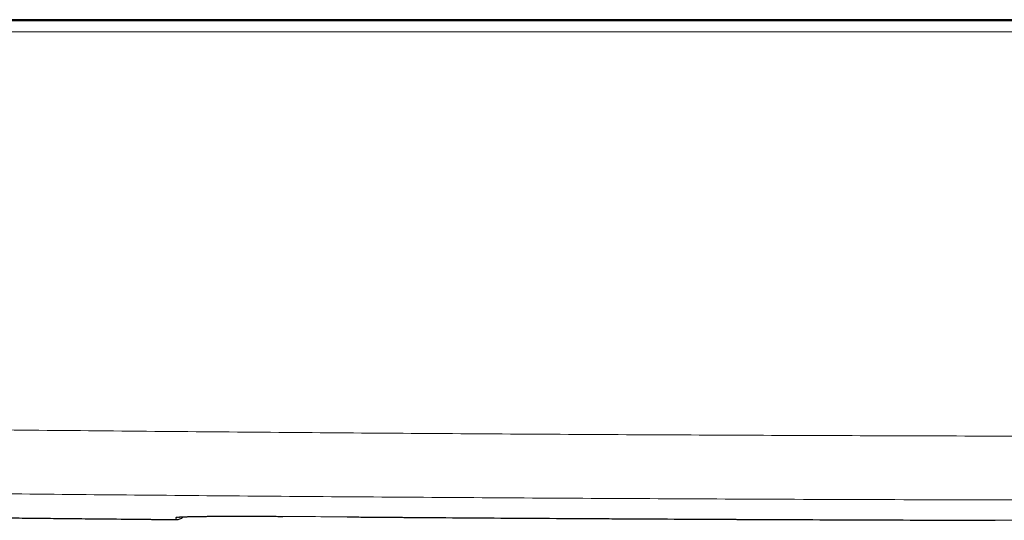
# Model space of a CAD drawing. Header units: millimetres. Extents: x 8 to 791, y 12 to 1717.
# Tile 137 of 256: x 330 to 402, y 1049 to 1086. Entities that reach past the tile are written whole.
import ezdxf

# ---------------------------------------------------------------- set-up
doc = ezdxf.new("R2010")
doc.units = ezdxf.units.MM

msp = doc.modelspace()

# ---------------------------------------------------------------- linework, layer by layer
at = {"color": 8, "linetype": 'Continuous', "lineweight": 0}
for p, q in [((341.3, 1048.987), (341.3, 1048.987)), ((349.15, 1049.221), (349.15, 1049.221))]:
    msp.add_line(p, q, dxfattribs=at)
for centre, start, end in [((341.302, 1049.943), 269.47339, 284.01213), ((341.307, 1049.787), 269.4729, 311.38056)]:
    msp.add_arc(centre, 0.8, start, end, dxfattribs=at)
at = {"color": 7, "linetype": 'Continuous', "lineweight": 30}
msp.add_arc((341.307, 1049.787), 0.8, 269.47003, 311.40929, dxfattribs=at)
at = {"color": 8, "linetype": 'Continuous', "lineweight": 0}
for points, knots in [([(424.15, 1085.635), (421.241, 1085.635), (415.425, 1085.635), (407.476, 1085.635), (400.301, 1085.635), (393.901, 1085.635), (387.502, 1085.635), (381.102, 1085.635), (374.702, 1085.635), (368.303, 1085.635), (361.903, 1085.635), (355.504, 1085.635), (349.252, 1085.635), (343.147, 1085.635), (337.188, 1085.635), (331.23, 1085.635), (327.258, 1085.635), (325.272, 1085.635)], [0, 0, 0, 0, 0.0882231, 0.1764467, 0.2411671, 0.3058876, 0.3706086, 0.4353298, 0.5000502, 0.5647712, 0.6294924, 0.6942128, 0.7589333, 0.8191996, 0.8794661, 0.939733, 1, 1, 1, 1]), ([(325.257, 1084.84), (327.243, 1084.84), (331.216, 1084.84), (337.175, 1084.84), (343.134, 1084.84), (349.24, 1084.84), (355.494, 1084.84), (361.894, 1084.84), (368.294, 1084.84), (374.695, 1084.84), (381.095, 1084.84), (387.496, 1084.84), (393.897, 1084.84), (400.298, 1084.84), (407.473, 1084.84), (415.424, 1084.84), (421.241, 1084.84), (424.15, 1084.84)], [0, 0, 0, 0, 0.060266, 0.120533, 0.1808, 0.241067, 0.305787, 0.370508, 0.435229, 0.49995, 0.56467, 0.629391, 0.694111, 0.758832, 0.823553, 0.911776, 1, 1, 1, 1]), ([(326.351, 1055.601), (329.597, 1055.568), (336.087, 1055.503), (345.824, 1055.419), (355.561, 1055.343), (365.298, 1055.278), (374.948, 1055.223), (384.509, 1055.178), (393.982, 1055.143), (403.455, 1055.118), (412.928, 1055.102), (422.873, 1055.095), (433.29, 1055.099), (444.18, 1055.116), (455.069, 1055.145), (465.514, 1055.185), (475.513, 1055.234), (485.068, 1055.291), (494.622, 1055.357), (503.954, 1055.431), (513.062, 1055.512), (518.986, 1055.571), (521.948, 1055.601)], [0, 0, 0, 0, 0.049785, 0.09957, 0.149355, 0.199141, 0.248926, 0.297353, 0.34578, 0.394207, 0.442634, 0.491061, 0.546729, 0.602397, 0.658065, 0.713732, 0.76258, 0.811429, 0.860277, 0.909125, 0.954563, 1, 1, 1, 1]), ([(521.883, 1050.903), (518.689, 1050.872), (512.3, 1050.808), (502.716, 1050.725), (493.132, 1050.65), (483.548, 1050.586), (474.076, 1050.532), (464.717, 1050.487), (455.472, 1050.453), (446.226, 1050.427), (436.98, 1050.41), (427.235, 1050.401), (416.992, 1050.403), (406.25, 1050.417), (395.508, 1050.444), (385.061, 1050.481), (374.909, 1050.528), (365.052, 1050.584), (355.196, 1050.65), (345.471, 1050.726), (335.878, 1050.809), (329.57, 1050.872), (326.416, 1050.903)], [0, 0, 0, 0, 0.049036, 0.098071, 0.147107, 0.196143, 0.245178, 0.292475, 0.339773, 0.38707, 0.434367, 0.481664, 0.536614, 0.591565, 0.646515, 0.701466, 0.751892, 0.802318, 0.852744, 0.90317, 0.951585, 1, 1, 1, 1]), ([(341.3, 1048.987), (338.84, 1049.011), (333.92, 1049.059), (329, 1049.113), (326.54, 1049.14)], [0, 0, 0, 0, 0.499999, 1, 1, 1, 1]), ([(349.15, 1049.221), (349.005, 1049.222), (348.714, 1049.225), (348.279, 1049.228), (347.847, 1049.23), (347.417, 1049.232), (346.991, 1049.234), (346.57, 1049.235), (346.157, 1049.235), (345.753, 1049.235), (345.36, 1049.235), (344.979, 1049.234), (344.612, 1049.233), (344.259, 1049.231), (343.921, 1049.228), (343.598, 1049.225), (343.294, 1049.222), (343.009, 1049.218), (342.744, 1049.214), (342.499, 1049.209), (342.274, 1049.204), (342.07, 1049.199), (341.889, 1049.193), (341.732, 1049.187), (341.598, 1049.18), (341.488, 1049.173), (341.402, 1049.166), (341.34, 1049.158), (341.302, 1049.151), (341.297, 1049.145), (341.295, 1049.143)], [0, 0, 0, 0, 0.0353071, 0.0706686, 0.1060296, 0.1413358, 0.17701, 0.2127965, 0.2486405, 0.2844846, 0.3202716, 0.3559461, 0.3916383, 0.4274432, 0.4633053, 0.4991673, 0.5349719, 0.570664, 0.6063374, 0.642123, 0.677966, 0.7138091, 0.7495951, 0.7852687, 0.8209629, 0.8567696, 0.8926338, 0.9284983, 0.9643055, 1, 1, 1, 1]), ([(341.295, 1049.143), (341.295, 1049.123), (341.297, 1049.084), (341.298, 1049.032), (341.299, 1049), (341.3, 1048.987)], [0, 0, 0, 0, 0.367479, 0.734957, 1, 1, 1, 1]), ([(402.883, 1048.934), (399.261, 1048.943), (392.017, 1048.963), (380.507, 1049.012), (368.351, 1049.079), (357.684, 1049.152), (351.283, 1049.204), (349.15, 1049.221)], [0, 0, 0, 0, 0.202212, 0.404423, 0.642654, 0.880885, 1, 1, 1, 1])]:
    msp.add_open_spline(points, degree=3, knots=knots, dxfattribs=at)
at = {"color": 7, "linetype": 'Continuous', "lineweight": 30}
for points, knots in [([(424.15, 1085.729), (423.58, 1085.729), (422.452, 1085.729), (420.776, 1085.729), (419.13, 1085.729), (417.515, 1085.729), (415.93, 1085.729), (414.377, 1085.729), (412.895, 1085.729), (411.483, 1085.729), (410.14, 1085.729), (408.823, 1085.729), (407.531, 1085.729), (406.265, 1085.729), (405.026, 1085.729), (403.812, 1085.729), (402.623, 1085.729), (401.461, 1085.729), (400.324, 1085.729), (399.214, 1085.729), (398.149, 1085.729), (397.129, 1085.729), (396.152, 1085.729), (395.199, 1085.729), (394.269, 1085.729), (393.344, 1085.729), (392.425, 1085.729), (391.514, 1085.729), (390.628, 1085.729), (389.768, 1085.729), (388.934, 1085.729), (388.141, 1085.729), (387.387, 1085.729), (386.671, 1085.729), (385.979, 1085.729), (385.309, 1085.729), (384.697, 1085.729), (384.139, 1085.729), (383.634, 1085.729), (383.145, 1085.729), (382.671, 1085.729), (382.21, 1085.729), (381.723, 1085.729), (381.196, 1085.729), (380.621, 1085.729), (380.023, 1085.729), (379.365, 1085.729), (378.642, 1085.729), (377.853, 1085.729), (377.033, 1085.729), (376.182, 1085.729), (375.3, 1085.729), (374.387, 1085.729), (373.471, 1085.729), (372.553, 1085.729), (371.635, 1085.729), (370.691, 1085.729), (369.721, 1085.729), (368.725, 1085.729), (367.703, 1085.729), (366.656, 1085.729), (365.582, 1085.729), (364.483, 1085.729), (363.357, 1085.729), (362.206, 1085.729), (361.052, 1085.729), (359.896, 1085.729), (358.739, 1085.729), (357.559, 1085.729), (356.356, 1085.729), (355.105, 1085.729), (353.804, 1085.729), (352.453, 1085.729), (351.075, 1085.729), (349.672, 1085.729), (348.243, 1085.729), (346.817, 1085.729), (345.393, 1085.729), (343.975, 1085.729), (342.533, 1085.729), (341.068, 1085.729), (339.522, 1085.729), (337.891, 1085.729), (336.175, 1085.729), (334.43, 1085.729), (332.656, 1085.729), (330.853, 1085.729), (329.022, 1085.729), (327.162, 1085.729), (325.913, 1085.729), (325.283, 1085.729)], [0, 0, 0, 0, 0.017268, 0.034225, 0.050871, 0.067206, 0.08323, 0.098943, 0.114345, 0.128191, 0.141776, 0.155099, 0.168161, 0.180962, 0.193501, 0.205779, 0.217797, 0.229552, 0.241047, 0.252281, 0.263253, 0.273359, 0.283233, 0.292875, 0.302284, 0.311462, 0.320942, 0.33016, 0.339118, 0.347814, 0.356249, 0.364423, 0.371891, 0.379126, 0.38613, 0.392901, 0.39944, 0.404711, 0.409822, 0.414771, 0.419559, 0.424186, 0.42876, 0.434353, 0.440171, 0.446213, 0.45248, 0.460152, 0.468136, 0.476432, 0.48504, 0.49396, 0.503193, 0.512737, 0.52176, 0.531046, 0.540593, 0.550403, 0.560475, 0.57081, 0.581406, 0.592265, 0.603387, 0.61477, 0.626416, 0.638324, 0.649791, 0.661492, 0.673426, 0.685593, 0.697994, 0.7114, 0.725069, 0.739001, 0.753194, 0.76765, 0.782368, 0.796485, 0.810836, 0.82542, 0.840236, 0.855287, 0.872359, 0.889722, 0.907375, 0.925319, 0.943553, 0.962078, 0.980894, 1, 1, 1, 1]), ([(326.538, 1049.14), (327.242, 1049.132), (329.711, 1049.104), (333.946, 1049.059), (338.163, 1049.016), (340.614, 1048.993), (341.3, 1048.987)], [0, 0, 0, 0, 0.14297, 0.501848, 0.860722, 1, 1, 1, 1]), ([(341.472, 1049.167), (341.472, 1049.167), (341.471, 1049.167), (341.474, 1049.168), (341.483, 1049.169), (341.501, 1049.17), (341.525, 1049.173), (341.558, 1049.175), (341.6, 1049.178), (341.65, 1049.181), (341.709, 1049.184), (341.776, 1049.187), (341.852, 1049.19), (341.935, 1049.193), (342.026, 1049.196), (342.123, 1049.199), (342.227, 1049.202), (342.338, 1049.205), (342.456, 1049.208), (342.581, 1049.21), (342.712, 1049.213), (342.851, 1049.215), (342.995, 1049.218), (343.146, 1049.22), (343.303, 1049.222), (343.464, 1049.224), (343.631, 1049.225), (343.802, 1049.227), (343.979, 1049.228), (344.161, 1049.23), (344.348, 1049.231), (344.541, 1049.232), (344.738, 1049.233), (344.939, 1049.234), (345.144, 1049.234), (345.352, 1049.235), (345.563, 1049.235), (345.778, 1049.235), (345.997, 1049.235), (346.218, 1049.235), (346.443, 1049.235), (346.669, 1049.234), (346.899, 1049.234), (347.13, 1049.233), (347.364, 1049.232), (347.599, 1049.231), (347.836, 1049.23), (348.073, 1049.229), (348.312, 1049.227), (348.551, 1049.226), (348.791, 1049.224), (348.991, 1049.222), (349.111, 1049.221), (349.15, 1049.221)], [0, 0, 0, 0, 0.000393, 0.011664, 0.02441, 0.038645, 0.054299, 0.07161, 0.08927, 0.107878, 0.127194, 0.147036, 0.167254, 0.187724, 0.208345, 0.229033, 0.249705, 0.270346, 0.291007, 0.311866, 0.332875, 0.353991, 0.375176, 0.396388, 0.417581, 0.438713, 0.459751, 0.480721, 0.501783, 0.522926, 0.544132, 0.56538, 0.586649, 0.607917, 0.629158, 0.650354, 0.671486, 0.692596, 0.713837, 0.735054, 0.756256, 0.777451, 0.79865, 0.81986, 0.841088, 0.862345, 0.883607, 0.904784, 0.925946, 0.947125, 0.968347, 0.989644, 1, 1, 1, 1]), ([(353.883, 1049.183), (354.426, 1049.179), (357.689, 1049.152), (363.671, 1049.111), (371.831, 1049.059), (379.99, 1049.015), (388.149, 1048.979), (395.34, 1048.953), (399.811, 1048.942), (401.563, 1048.938)], [0, 0, 0, 0, 0.034138, 0.205299, 0.376416, 0.547533, 0.71865, 0.889767, 1, 1, 1, 1])]:
    msp.add_open_spline(points, degree=3, knots=knots, dxfattribs=at)

doc.saveas('drawing.dxf')
